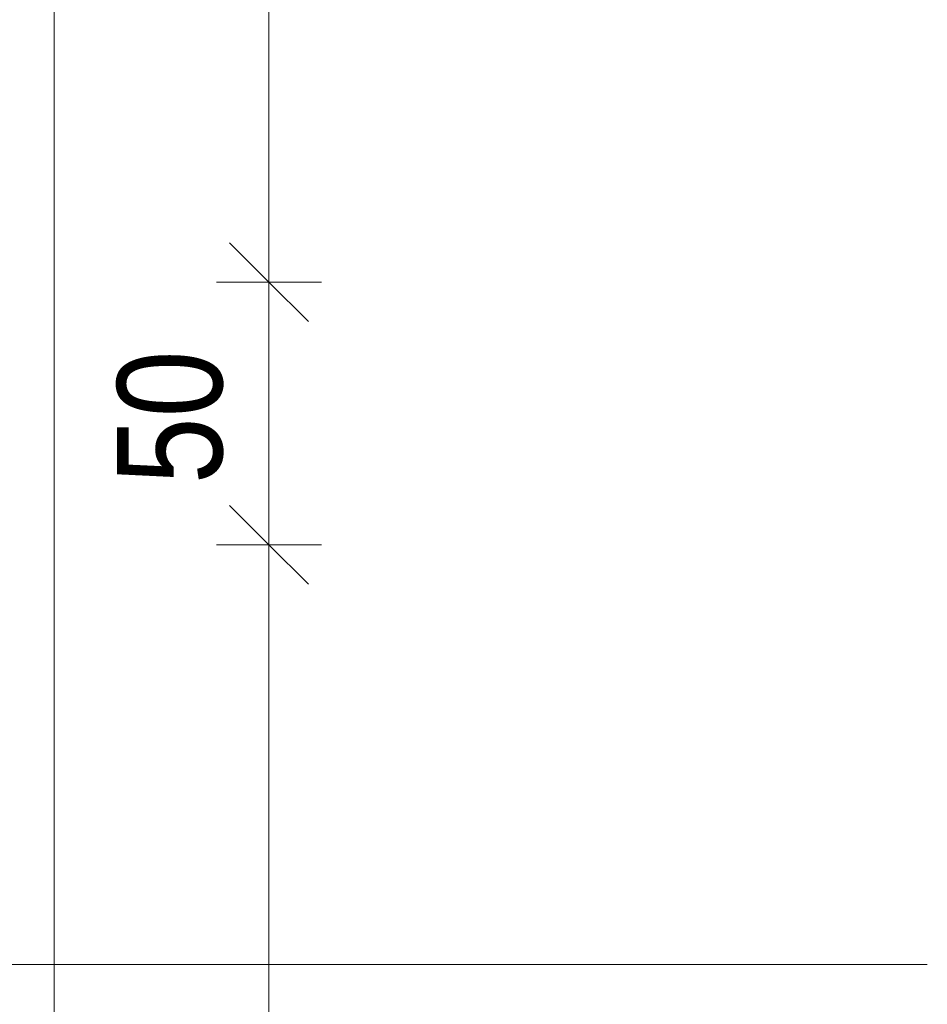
# Model space of a CAD drawing. Header units: millimetres. Extents: x -35550 to -1797, y -2320 to 9844.
# Tile 18 of 96: x -34423 to -34251, y 1213 to 1400. Entities that reach past the tile are written whole.
import ezdxf

# ---------------------------------------------------------------- set-up
doc = ezdxf.new("R2010")
doc.units = ezdxf.units.MM
for name, color, linetype, lineweight in [('Dimensions', 7, 'Continuous', 9), ('Dimensions-10', 7, 'Continuous', 9), ('Text Notes', 7, 'Continuous', 9), ('Walls', 7, 'Continuous', 18)]:
    doc.layers.add(name, color=color, linetype=linetype, lineweight=lineweight)
doc.styles.add('Swis721 Cn BT', font='swissc.ttf', dxfattribs={"height": 20})
doc.dimstyles.new('Diagonal_-_2_0mm', dxfattribs={"dimscale": 304.8, "dimtxt": 20.188279, "dimasz": 0.049213, "dimexe": 0.032808, "dimexo": 0.0625, "dimgap": 0.008202, "dimtad": 1, "dimdec": 0, "dimzin": 0, "dimdsep": 46, "dimtxsty": 'Swis721 Cn BT', "dimblk1": 'OBLIQUE', "dimblk2": 'OBLIQUE', "dimsah": 1, "dimcen": 0.09, "dimdle": 0.032808, "dimazin": 0, "dimtfac": 1, "dimtdec": 4, "dimtix": 1, "dimtmove": 0, "dimatfit": 3, "dimfxl": 0.032808, "dimfxlon": 1, "dimtvp": 1, "dimtolj": 1, "dimtzin": 0, "dimarcsym": 2})

# ---------------------------------------------------------------- blocks, each defined once
blk = doc.blocks.new('DIMBLOCK2-Majajuht')
at = {"layer": 'Dimensions-10', "lineweight": 35}
for p, q in [((-34375.88, 1300), (-34383.38, 1307.5)), ((-34375.88, 1300), (-34368.38, 1292.5)), ((-34375.88, 1050), (-34383.38, 1057.5)), ((-34375.88, 1050), (-34368.38, 1042.5))]:
    blk.add_line(p, q, dxfattribs=at)
at = {"layer": 'Dimensions-10'}
for p, q in [((-34385.88, 1300), (-34365.88, 1300)), ((-34375.88, 1300), (-34385.88, 1300)), ((-34375.88, 1050), (-34375.88, 1300)), ((-34385.88, 1050), (-34365.88, 1050)), ((-34375.88, 1050), (-34385.88, 1050))]:
    blk.add_line(p, q, dxfattribs=at)
at = {"layer": 'Dimensions-10', "color": 0, "insert": (-34404.79, 1154.81), "char_height": 20, "width": 48.4519, "attachment_point": 1, "rotation": 90, "line_spacing_factor": 0.961347, "style": 'Swis721 Cn BT'}
blk.add_mtext('250', dxfattribs=at)
blk = doc.blocks.new('_Oblique')
at = {"color": 0, "linetype": 'ByBlock', "lineweight": -2}
blk.add_line((-0.5, -0.5), (0.5, 0.5), dxfattribs=at)
blk = doc.blocks.new('DIMBLOCK3-Majajuht')
at = {"layer": 'Dimensions-10', "lineweight": 35}
for p, q in [((-34375.88, 1350), (-34383.38, 1357.5)), ((-34375.88, 1350), (-34368.38, 1342.5)), ((-34375.88, 1300), (-34383.38, 1307.5)), ((-34375.88, 1300), (-34368.38, 1292.5))]:
    blk.add_line(p, q, dxfattribs=at)
at = {"layer": 'Dimensions-10'}
for p, q in [((-34385.88, 1350), (-34365.88, 1350)), ((-34375.88, 1350), (-34385.88, 1350)), ((-34375.88, 1300), (-34375.88, 1350)), ((-34385.88, 1300), (-34365.88, 1300)), ((-34375.88, 1300), (-34385.88, 1300))]:
    blk.add_line(p, q, dxfattribs=at)
at = {"layer": 'Dimensions-10', "color": 0, "insert": (-34404.79, 1311.54), "char_height": 20, "width": 32.3012, "attachment_point": 1, "rotation": 90, "line_spacing_factor": 0.961347, "style": 'Swis721 Cn BT'}
blk.add_mtext('50', dxfattribs=at)
blk = doc.blocks.new('DIMBLOCK4-Majajuht')
at = {"layer": 'Dimensions-10', "lineweight": 35}
for p, q in [((-34375.88, 1600), (-34383.38, 1607.5)), ((-34375.88, 1600), (-34368.38, 1592.5)), ((-34375.88, 1350), (-34383.38, 1357.5)), ((-34375.88, 1350), (-34368.38, 1342.5))]:
    blk.add_line(p, q, dxfattribs=at)
at = {"layer": 'Dimensions-10'}
for p, q in [((-34385.88, 1600), (-34365.88, 1600)), ((-34375.88, 1600), (-34385.88, 1600)), ((-34375.88, 1350), (-34375.88, 1600)), ((-34385.88, 1350), (-34365.88, 1350)), ((-34375.88, 1350), (-34385.88, 1350))]:
    blk.add_line(p, q, dxfattribs=at)
at = {"layer": 'Dimensions-10', "color": 0, "insert": (-34404.79, 1454.81), "char_height": 20, "width": 48.4519, "attachment_point": 1, "rotation": 90, "line_spacing_factor": 0.961347, "style": 'Swis721 Cn BT'}
blk.add_mtext('250', dxfattribs=at)

msp = doc.modelspace()

# ---------------------------------------------------------------- linework, layer by layer
at = {"layer": 'Text Notes'}
msp.add_line((-34492.05, 1220.11), (-34250.52, 1220.11), dxfattribs=at)
at = {"layer": 'Walls'}
msp.add_line((-34416.8, 0), (-34416.8, 2311.25), dxfattribs=at)

# ---------------------------------------------------------------- dimensions: what is measured, and where the dimension line sits
at = {"layer": 'Dimensions'}
for base, p1, p2, override, picture, middle in [((-34375.88, 1600), (-34385.88, 1350), (-34385.88, 1600), {"dimpost": '<>', "dimfxl": 250}, 'DIMBLOCK4-Majajuht', (-34388.66, 1475)), ((-34375.88, 1350), (-34385.88, 1300), (-34385.88, 1350), {"dimpost": '<>', "dimfxl": 50}, 'DIMBLOCK3-Majajuht', (-34388.63, 1325)), ((-34375.88, 1300), (-34385.88, 1050), (-34385.88, 1300), {"dimpost": '<>', "dimfxl": 250}, 'DIMBLOCK2-Majajuht', (-34388.66, 1175))]:
    dim = msp.add_linear_dim(base=base, p1=p1, p2=p2, angle=90, dimstyle='Diagonal_-_2_0mm', override=override, dxfattribs=at)
    dim.commit()
    dim.dimension.update_dxf_attribs({"geometry": picture, "text_midpoint": middle})

doc.saveas('drawing.dxf')
